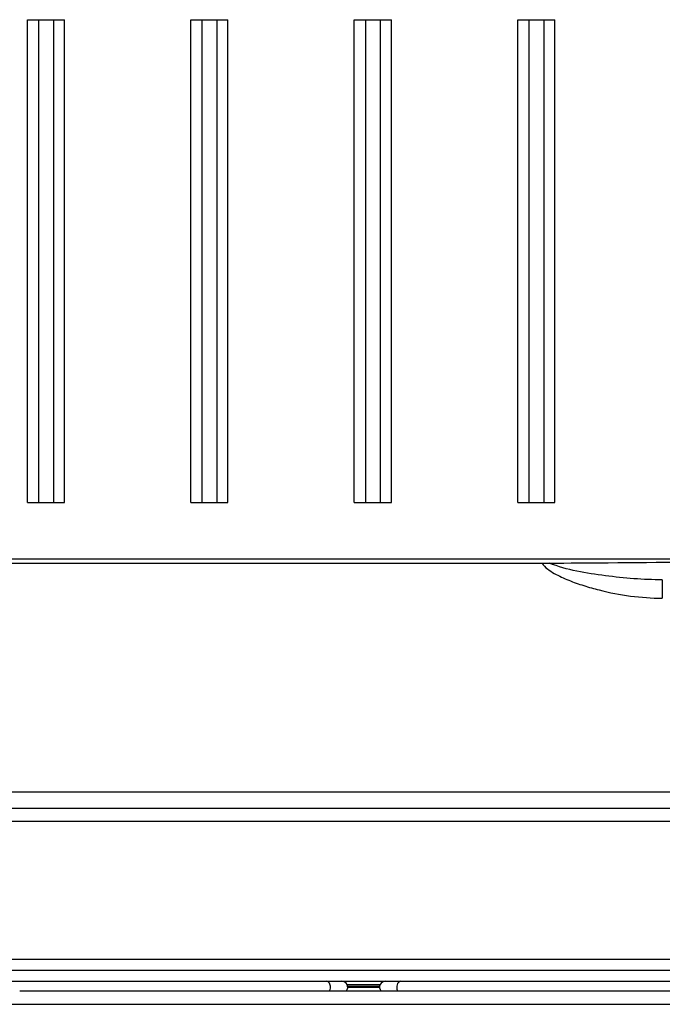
# Model space of a CAD drawing. Header units: inches. Extents: x 0 to 117, y 0 to 83.
# Tile 61 of 70: x 79.6 to 83, y 27.48 to 32.7. Entities that reach past the tile are written whole.
import ezdxf

# ---------------------------------------------------------------- set-up
doc = ezdxf.new("R2010")
doc.units = ezdxf.units.IN
doc.header["$LTSCALE"] = 6.431102
doc.header["$MEASUREMENT"] = 0
doc.layers.get('0').update_dxf_attribs({"linetype": 'CONTINUOUS'})

msp = doc.modelspace()

# ---------------------------------------------------------------- linework, layer by layer
at = {"color": 7, "linetype": 'CONTINUOUS'}
for p, q in [((79.6372, 32.6964), (79.8341, 32.6964)), ((79.6372, 30.1373), (79.6372, 32.6964)), ((79.6963, 32.6964), (79.6963, 30.1373)), ((79.775, 32.6964), (79.775, 30.1373)), ((79.8341, 30.1373), (79.8341, 32.6964)), ((80.5034, 32.6964), (80.7002, 32.6964)), ((80.5034, 30.1373), (80.5034, 32.6964)), ((80.5624, 32.6964), (80.5624, 30.1373)), ((80.6412, 32.6964), (80.6412, 30.1373)), ((80.7002, 30.1373), (80.7002, 32.6964)), ((81.3695, 32.6964), (81.5664, 32.6964)), ((81.3695, 30.1373), (81.3695, 32.6964)), ((81.4286, 32.6964), (81.4286, 30.1373)), ((81.5073, 32.6964), (81.5073, 30.1373)), ((81.5664, 30.1373), (81.5664, 32.6964)), ((82.2357, 32.6964), (82.4325, 32.6964)), ((82.2357, 30.1373), (82.2357, 32.6964)), ((82.2947, 32.6964), (82.2947, 30.1373)), ((82.3735, 32.6964), (82.3735, 30.1373)), ((82.4325, 30.1373), (82.4325, 32.6964)), ((79.6372, 30.1373), (79.8341, 30.1373)), ((80.5034, 30.1373), (80.7002, 30.1373)), ((81.3695, 30.1373), (81.5664, 30.1373)), ((82.2357, 30.1373), (82.4325, 30.1373)), ((83.5302, 29.8359), (78.6026, 29.8359)), ((79.3358, 29.8151), (82.3657, 29.8151)), ((83.0019, 29.7268), (83.0019, 29.6284)), ((78.5977, 28.6019), (84.1727, 28.6019)), ((78.7757, 28.5161), (84.0736, 28.5161)), ((83.941, 28.4444), (78.8996, 28.4444)), ((79.062, 27.7161), (83.7782, 27.7161)), ((78.5493, 27.657), (84.2816, 27.657)), ((78.5453, 27.5979), (84.2933, 27.5979)), ((81.5036, 27.5783), (81.335, 27.5783)), ((81.5036, 27.5705), (81.335, 27.5705)), ((81.335, 27.5666), (81.5036, 27.5666)), ((79.5966, 27.5468), (83.242, 27.5468)), ((79.1215, 27.4759), (83.7171, 27.4759))]:
    msp.add_line(p, q, dxfattribs=at)
for centre, radius, start, end in [((82.3637, 38.1136), 8.2985, 270.01368, 270.27171), ((81.2002, 27.5665), 0.0437, 352.7824, 7.2176), ((81.3035, 27.5665), 0.0315, 321.2457, 90), ((81.5351, 27.5665), 0.0315, 90, 218.7543)]:
    msp.add_arc(centre, radius, start, end, dxfattribs=at)
for points, knots in [([(82.3657, 29.8151), (82.3793, 29.7907), (82.43, 29.7583), (82.5053, 29.7232), (82.5856, 29.695), (82.694, 29.6644), (82.8327, 29.6362), (82.9455, 29.6299), (83.0019, 29.6284)], [0, 0, 0, 0, 0.124261, 0.249319, 0.374439, 0.499573, 0.749788, 1, 1, 1, 1]), ([(82.4031, 29.8152), (82.5069, 29.8157), (82.883, 29.818), (83.2591, 29.8224), (83.5313, 29.8279)], [0, 0, 0, 0, 0.275984, 1, 1, 1, 1]), ([(83.0019, 29.7268), (82.9011, 29.7263), (82.6997, 29.7442), (82.4974, 29.7776), (82.4031, 29.8152)], [0, 0, 0, 0, 0.498457, 1, 1, 1, 1]), ([(81.2436, 27.5719), (81.2432, 27.5754), (81.2407, 27.5868), (81.23, 27.5979), (81.2217, 27.5979)], [0, 0, 0, 0, 0.299444, 1, 1, 1, 1]), ([(81.617, 27.5979), (81.6075, 27.5979), (81.596, 27.5836), (81.5947, 27.5705), (81.5947, 27.5665)], [0, 0, 0, 0, 0.699639, 1, 1, 1, 1])]:
    msp.add_open_spline(points, degree=3, knots=knots, dxfattribs=at)
for points in [[(81.5947, 27.5665), (81.5947, 27.5597), (81.5963, 27.5526), (81.5996, 27.5467)], [(81.239, 27.5467), (81.2415, 27.5511), (81.243, 27.556), (81.2436, 27.561)]]:
    msp.add_open_spline(points, degree=3, dxfattribs=at)

doc.saveas('drawing.dxf')
